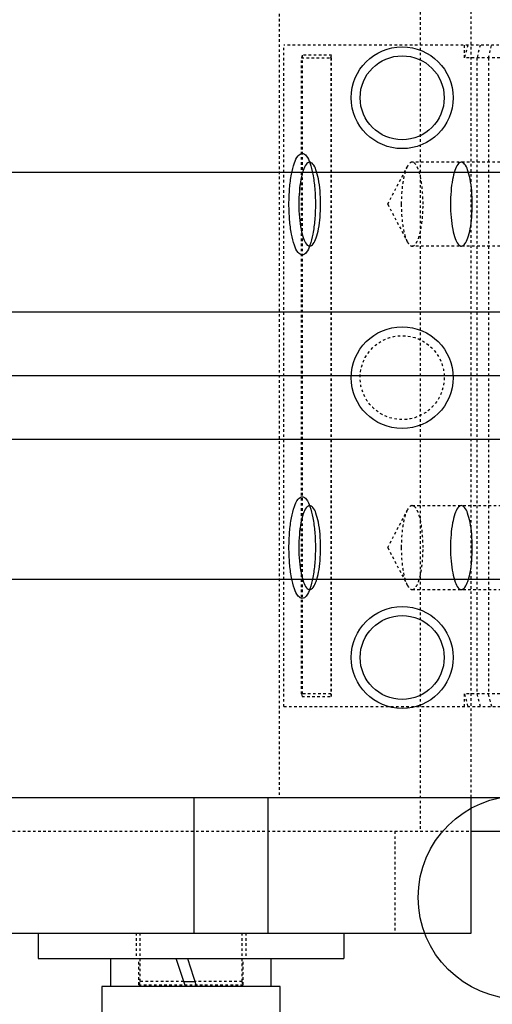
# Model space of a CAD drawing. Header units: millimetres. Extents: x -24622 to 57, y -1603 to 1112.
# Tile 49 of 219: x -23293 to -23274, y -113 to -74. Entities that reach past the tile are written whole.
import ezdxf
from ezdxf.lldxf.tags import DXFTag

# ---------------------------------------------------------------- set-up
doc = ezdxf.new("R2010")
doc.units = ezdxf.units.MM
doc.linetypes.add('HIDDEN', pattern=[0.2, 0.1, -0.1])
doc.layers.add('DEFAULT_2', color=8, linetype='HIDDEN')
tags = doc.linetypes.add('CENTER', pattern=[2, 1.25, -0.25, 0.25, -0.25]).pattern_tags.tags
tags[10:11] = [DXFTag(74, 4), DXFTag(75, 0), DXFTag(340, '0'), DXFTag(46, 1.0), DXFTag(50, 0.0), DXFTag(44, 0.0), DXFTag(45, 0.0)]
tags[8:9] = [DXFTag(74, 4), DXFTag(75, 0), DXFTag(340, '0'), DXFTag(46, 1.0), DXFTag(50, 0.0), DXFTag(44, 0.0), DXFTag(45, 0.0)]
tags[6:7] = [DXFTag(74, 4), DXFTag(75, 0), DXFTag(340, '0'), DXFTag(46, 1.0), DXFTag(50, 0.0), DXFTag(44, 0.0), DXFTag(45, 0.0)]
tags[4:5] = [DXFTag(74, 4), DXFTag(75, 0), DXFTag(340, '0'), DXFTag(46, 1.0), DXFTag(50, 0.0), DXFTag(44, 0.0), DXFTag(45, 0.0)]
doc.dimstyles.new('7', dxfattribs={"dimtxt": 7, "dimasz": 4.5, "dimexe": 0.7, "dimexo": 0.9, "dimgap": 1.8, "dimtad": 0, "dimtxsty": 'Standard', "dimblk": 'OPEN30', "dimcen": 0, "dimclrd": 5, "dimclre": 3, "dimclrt": 256, "dimadec": 0, "dimazin": 2, "dimtm": 1e-09, "dimtfac": 0.6, "dimtofl": 0, "dimtmove": 0, "dimatfit": 3, "dimldrblk": 'OPEN30', "dimfxl": 1, "dimtolj": 1, "dimarcsym": 0})

# ---------------------------------------------------------------- blocks, each defined once
blk = doc.blocks.new('_Open30')
at = {"color": 0, "linetype": 'ByBlock', "lineweight": -2}
for p, q in [((-1, 0.2679), (0, 0)), ((0, 0), (-1, -0.2679)), ((0, 0), (-1, 0))]:
    blk.add_line(p, q, dxfattribs=at)
blk = doc.blocks.new('*D107')
at = {"color": 3, "linetype": 'ByBlock', "lineweight": -2}
for p, q in [((-23401.094, -97.093), (-23401.094, -141.359)), ((-23201.094, -97.093), (-23201.094, -141.359))]:
    blk.add_line(p, q, dxfattribs=at)
at = {"color": 5, "linetype": 'ByBlock', "lineweight": -2}
for p, q in [((-23396.594, -140.659), (-23311.061, -140.659)), ((-23205.594, -140.659), (-23291.127, -140.659))]:
    blk.add_line(p, q, dxfattribs=at)
at = {"layer": 'Defpoints', "color": 0, "linetype": 'ByBlock'}
for p in [(-23401.094, -96.193), (-23201.094, -96.193), (-23401.094, -140.659)]:
    blk.add_point(p, dxfattribs=at)
at = {"color": 5, "linetype": 'ByBlock', "lineweight": -2, "xscale": 4.5, "yscale": 4.5, "zscale": 4.5, "rotation": 180}
blk.add_blockref('_Open30', (-23401.094, -140.659), dxfattribs=at)
at = {"color": 5, "linetype": 'ByBlock', "lineweight": -2, "xscale": 4.5, "yscale": 4.5, "zscale": 4.5}
blk.add_blockref('_Open30', (-23201.094, -140.659), dxfattribs=at)
at = {"linetype": 'ByBlock', "insert": (-23301.094, -140.659), "char_height": 7, "attachment_point": 5}
blk.add_mtext('\\A1;200', dxfattribs=at)

msp = doc.modelspace()

# ---------------------------------------------------------------- linework, layer by layer
at = {"color": 7, "linetype": 'Continuous'}
for p, q in [((-23201.094, -80.193), (-23401.094, -80.193)), ((-23201.094, -85.693), (-23401.094, -85.693)), ((-23201.094, -90.693), (-23401.094, -90.693)), ((-23201.094, -96.193), (-23401.094, -96.193)), ((-23367.725, -104.762), (-23267.725, -104.762)), ((-23285.891, -110.093), (-23285.891, -104.762)), ((-23282.993, -104.762), (-23282.993, -110.093)), ((-23275.015, -110.093), (-23275.015, -104.762)), ((-23275.015, -106.093), (-23272.015, -106.093)), ((-23365.501, -110.093), (-23275.015, -110.093)), ((-23292.015, -110.093), (-23292.015, -111.093)), ((-23280.015, -110.093), (-23280.015, -111.093)), ((-23292.015, -111.093), (-23280.015, -111.093)), ((-23289.165, -112.193), (-23289.165, -111.093)), ((-23286.235, -112.193), (-23286.592, -111.093)), ((-23286.152, -111.093), (-23285.795, -112.193)), ((-23282.865, -112.193), (-23282.865, -111.093)), ((-23282.515, -112.193), (-23289.515, -112.193)), ((-23289.515, -112.193), (-23289.515, -115.793)), ((-23286.3, -111.993), (-23285.86, -111.993)), ((-23282.515, -115.793), (-23282.515, -112.193))]:
    msp.add_line(p, q, dxfattribs=at)
at = {"color": 1, "linetype": 'CENTER', "ltscale": 40.64}
msp.add_line((-23201.094, -88.193), (-23401.094, -88.193), dxfattribs=at)
at = {"color": 7, "linetype": 'Continuous'}
for centre, radius in [((-23277.725, -77.262), 2), ((-23277.725, -77.262), 1.65), ((-23277.725, -88.262), 2), ((-23277.725, -99.262), 2), ((-23277.725, -99.262), 1.65), ((-23273.094, -108.693), 4)]:
    msp.add_circle(centre, radius, dxfattribs=at)
for points, start_tangent, end_tangent in [([(-23282.168, -81.443), (-23282.142, -80.825), (-23282.069, -80.267), (-23281.954, -79.825), (-23281.81, -79.541), (-23281.65, -79.443), (-23281.49, -79.541), (-23281.346, -79.825), (-23281.231, -80.267), (-23281.158, -80.825), (-23281.132, -81.443)], (0, 1), (0, -1)), ([(-23280.927, -81.443), (-23280.95, -80.914), (-23281.014, -80.445), (-23281.11, -80.088), (-23281.229, -79.865), (-23281.36, -79.793), (-23281.491, -79.879), (-23281.608, -80.115), (-23281.7, -80.475), (-23281.76, -80.93), (-23281.781, -81.443)], (-0.003112, 0.999995), (-0.003426, -0.999994)), ([(-23274.974, -81.443), (-23274.997, -80.915), (-23275.061, -80.446), (-23275.157, -80.088), (-23275.276, -79.865), (-23275.407, -79.793), (-23275.538, -79.879), (-23275.655, -80.115), (-23275.747, -80.475), (-23275.807, -80.929), (-23275.828, -81.443)], (-0.002984, 0.999996), (-0.003528, -0.999994)), ([(-23281.132, -81.443), (-23281.158, -82.061), (-23281.231, -82.618), (-23281.346, -83.061), (-23281.49, -83.345), (-23281.65, -83.443), (-23281.81, -83.345), (-23281.954, -83.061), (-23282.069, -82.618), (-23282.142, -82.061), (-23282.168, -81.443)], (0, -1), (0, 1)), ([(-23281.781, -81.443), (-23281.759, -81.972), (-23281.694, -82.44), (-23281.598, -82.798), (-23281.479, -83.021), (-23281.348, -83.093), (-23281.218, -83.006), (-23281.101, -82.771), (-23281.008, -82.41), (-23280.948, -81.956), (-23280.927, -81.443)], (0.003112, -0.999995), (0.003426, 0.999994)), ([(-23275.828, -81.443), (-23275.806, -81.971), (-23275.742, -82.439), (-23275.645, -82.797), (-23275.526, -83.02), (-23275.395, -83.093), (-23275.265, -83.006), (-23275.148, -82.771), (-23275.055, -82.41), (-23274.995, -81.957), (-23274.974, -81.443)], (0.002984, -0.999996), (0.003528, 0.999994)), ([(-23282.168, -94.943), (-23282.142, -94.325), (-23282.069, -93.767), (-23281.954, -93.325), (-23281.81, -93.041), (-23281.65, -92.943), (-23281.49, -93.041), (-23281.346, -93.325), (-23281.231, -93.767), (-23281.158, -94.325), (-23281.132, -94.943)], (0, 1), (0, -1)), ([(-23280.927, -94.943), (-23280.95, -94.414), (-23281.014, -93.945), (-23281.11, -93.588), (-23281.229, -93.365), (-23281.36, -93.293), (-23281.491, -93.379), (-23281.608, -93.615), (-23281.7, -93.975), (-23281.76, -94.43), (-23281.781, -94.943)], (-0.003112, 0.999995), (-0.003426, -0.999994)), ([(-23274.974, -94.943), (-23274.997, -94.414), (-23275.061, -93.945), (-23275.158, -93.588), (-23275.276, -93.365), (-23275.407, -93.293), (-23275.538, -93.379), (-23275.655, -93.615), (-23275.747, -93.975), (-23275.807, -94.43), (-23275.828, -94.943)], (-0.003112, 0.999995), (-0.003426, -0.999994)), ([(-23281.132, -94.943), (-23281.158, -95.561), (-23281.231, -96.118), (-23281.346, -96.561), (-23281.49, -96.845), (-23281.65, -96.943), (-23281.81, -96.845), (-23281.954, -96.561), (-23282.069, -96.118), (-23282.142, -95.561), (-23282.168, -94.943)], (0, -1), (0, 1)), ([(-23281.781, -94.943), (-23281.759, -95.472), (-23281.694, -95.94), (-23281.598, -96.298), (-23281.479, -96.521), (-23281.348, -96.593), (-23281.218, -96.506), (-23281.101, -96.271), (-23281.008, -95.91), (-23280.948, -95.456), (-23280.927, -94.943)], (0.003112, -0.999995), (0.003426, 0.999994)), ([(-23275.828, -94.943), (-23275.806, -95.472), (-23275.742, -95.94), (-23275.645, -96.298), (-23275.526, -96.521), (-23275.395, -96.593), (-23275.265, -96.506), (-23275.148, -96.271), (-23275.055, -95.91), (-23274.995, -95.456), (-23274.974, -94.943)], (0.003112, -0.999995), (0.003426, 0.999994))]:
    msp.add_spline(points, degree=3, dxfattribs=dict(at, start_tangent=start_tangent, end_tangent=end_tangent))
at = {"layer": 'DEFAULT_2', "color": 8, "linetype": 'HIDDEN'}
for p, q in [((-23277.015, -70.293), (-23277.015, -106.093)), ((-23282.551, -71.762), (-23282.551, -104.762)), ((-23275.015, -104.762), (-23275.015, -71.762)), ((-23267.725, -75.193), (-23282.364, -75.193)), ((-23282.364, -101.193), (-23282.364, -75.193)), ((-23275.281, -75.693), (-23275.281, -75.193)), ((-23275.151, -75.193), (-23275.281, -75.693)), ((-23274.662, -75.193), (-23274.791, -75.693)), ((-23274.34, -75.693), (-23274.211, -75.193)), ((-23281.656, -75.593), (-23281.682, -75.693)), ((-23281.682, -75.693), (-23280.522, -75.693)), ((-23281.682, -100.693), (-23281.682, -75.693)), ((-23280.497, -75.593), (-23281.656, -75.593)), ((-23281.656, -75.593), (-23281.656, -100.793)), ((-23280.522, -75.693), (-23280.497, -75.593)), ((-23280.522, -75.693), (-23280.522, -100.693)), ((-23280.497, -100.793), (-23280.497, -75.593)), ((-23268.894, -75.693), (-23275.281, -75.693)), ((-23274.791, -75.693), (-23274.791, -100.693)), ((-23274.34, -75.693), (-23274.34, -100.693)), ((-23278.291, -81.443), (-23277.524, -79.966)), ((-23273.683, -79.793), (-23277.333, -79.793)), ((-23278.291, -81.443), (-23277.524, -82.92)), ((-23273.683, -83.093), (-23277.333, -83.093)), ((-23278.291, -94.943), (-23277.524, -93.466)), ((-23277.333, -93.293), (-23273.683, -93.293)), ((-23278.291, -94.943), (-23277.524, -96.42)), ((-23277.333, -96.593), (-23273.683, -96.593)), ((-23280.522, -100.693), (-23281.682, -100.693)), ((-23281.682, -100.693), (-23281.656, -100.793)), ((-23281.656, -100.793), (-23280.497, -100.793)), ((-23280.497, -100.793), (-23280.522, -100.693)), ((-23268.894, -100.693), (-23275.281, -100.693)), ((-23275.281, -101.193), (-23275.281, -100.693)), ((-23275.281, -100.693), (-23275.151, -101.193)), ((-23274.791, -100.693), (-23274.662, -101.193)), ((-23274.211, -101.193), (-23274.34, -100.693)), ((-23282.364, -101.193), (-23267.725, -101.193)), ((-23330.015, -106.093), (-23275.015, -106.093)), ((-23278.015, -106.093), (-23278.015, -110.093)), ((-23288.165, -110.093), (-23288.165, -111.093)), ((-23288.015, -111.993), (-23288.015, -110.093)), ((-23284.015, -110.093), (-23284.015, -111.993)), ((-23283.865, -110.093), (-23283.865, -111.093)), ((-23288.065, -112.125), (-23288.065, -111.093)), ((-23283.965, -112.125), (-23283.965, -111.093)), ((-23288.065, -112.125), (-23283.965, -112.125)), ((-23286.3, -111.993), (-23288.015, -111.993)), ((-23287.066, -112.125), (-23286.259, -112.126)), ((-23284.015, -111.993), (-23285.86, -111.993))]:
    msp.add_line(p, q, dxfattribs=at)
msp.add_circle((-23277.725, -88.262), 1.65, dxfattribs=at)
for centre, start, end in [((-23288.215, -111.993), 318.5954, 0), ((-23283.815, -111.993), 180, 221.4096)]:
    msp.add_arc(centre, 0.2, start, end, dxfattribs=at)
for points, start_tangent, end_tangent in [([(-23277.524, -79.966), (-23277.621, -80.224), (-23277.696, -80.574), (-23277.76, -81.443)], (-0.460969, -0.887416), (0, -1)), ([(-23277.333, -79.793), (-23277.382, -79.804), (-23277.455, -79.861), (-23277.524, -79.966)], (-1, 0), (-0.460969, -0.887416)), ([(-23276.906, -81.443), (-23276.939, -80.811), (-23276.978, -80.526), (-23277.031, -80.276), (-23277.096, -80.071), (-23277.17, -79.918), (-23277.333, -79.793)], (0, 1), (-1, 0)), ([(-23277.76, -81.443), (-23277.696, -82.311), (-23277.621, -82.662), (-23277.524, -82.92)], (0, -1), (0.460969, -0.887416)), ([(-23277.333, -83.093), (-23277.17, -82.967), (-23277.096, -82.815), (-23277.031, -82.609), (-23276.978, -82.359), (-23276.939, -82.074), (-23276.906, -81.443)], (1, 0), (0, 1)), ([(-23277.524, -82.92), (-23277.478, -82.995), (-23277.333, -83.093)], (0.460969, -0.887416), (1, 0)), ([(-23277.524, -93.466), (-23277.621, -93.724), (-23277.696, -94.074), (-23277.76, -94.943)], (-0.460969, -0.887416), (0, -1)), ([(-23277.333, -93.293), (-23277.382, -93.304), (-23277.455, -93.361), (-23277.524, -93.466)], (-1, 0), (-0.460969, -0.887416)), ([(-23276.906, -94.943), (-23276.939, -94.311), (-23276.978, -94.026), (-23277.031, -93.776), (-23277.096, -93.571), (-23277.17, -93.418), (-23277.333, -93.293)], (0, 1), (-1, 0)), ([(-23277.76, -94.943), (-23277.696, -95.811), (-23277.621, -96.162), (-23277.524, -96.42)], (0, -1), (0.460969, -0.887416)), ([(-23277.333, -96.593), (-23277.17, -96.467), (-23277.096, -96.315), (-23277.031, -96.109), (-23276.978, -95.859), (-23276.939, -95.574), (-23276.906, -94.943)], (1, 0), (0, 1)), ([(-23277.524, -96.42), (-23277.478, -96.495), (-23277.333, -96.593)], (0.460969, -0.887416), (1, 0))]:
    msp.add_spline(points, degree=3, dxfattribs=dict(at, start_tangent=start_tangent, end_tangent=end_tangent))

# ---------------------------------------------------------------- dimensions: what is measured, and where the dimension line sits
at = {"color": 5, "linetype": 'ByBlock'}
dim = msp.add_linear_dim(base=(-23401.094, -140.659), p1=(-23201.094, -96.193), p2=(-23401.094, -96.193), dimstyle='7', dxfattribs=at)
dim.commit()
dim.dimension.update_dxf_attribs({"geometry": '*D107', "text_midpoint": (-23301.094, -140.659), "dimtype": 160})

doc.saveas('drawing.dxf')
